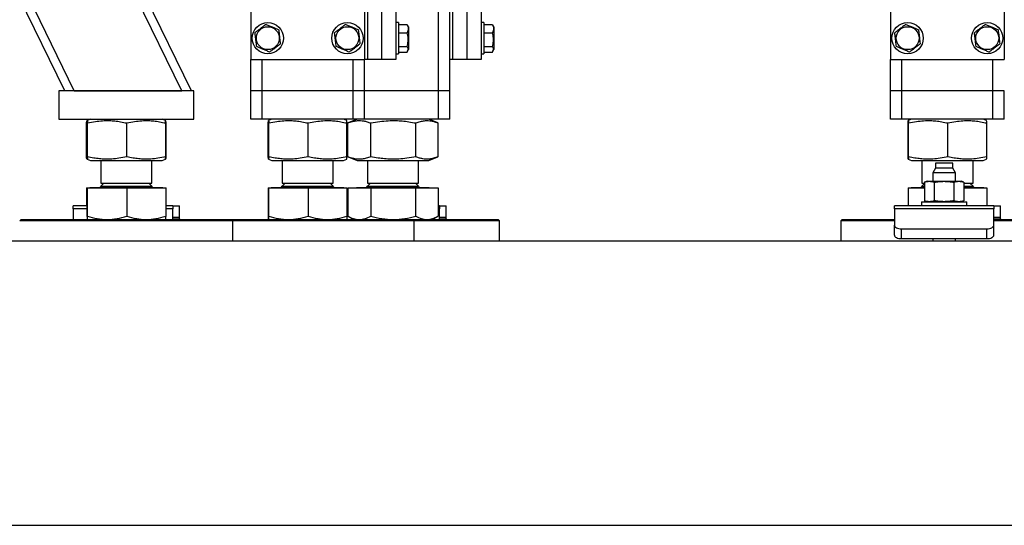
# Model space of a CAD drawing. Header units: millimetres. Extents: x 0 to 841, y 0 to 594.
# Tile 94 of 190: x 435 to 458, y 527 to 539. Entities that reach past the tile are written whole.
import ezdxf

# ---------------------------------------------------------------- set-up
doc = ezdxf.new("R2010")
doc.units = ezdxf.units.MM
doc.layers.add('TRAIT-FORT', color=4, linetype='Continuous', lineweight=25)

msp = doc.modelspace()

# ---------------------------------------------------------------- linework, layer by layer
at = {"layer": 'TRAIT-FORT', "color": 4, "linetype": 'Continuous', "lineweight": 25}
for p, q in [((439.228, 537), (429.636, 556.667)), ((439.005, 537), (429.527, 556.434)), ((436.483, 537), (427.286, 555.857)), ((436.261, 537), (427.286, 555.401)), ((440.62, 545.067), (440.62, 537.734)), ((443.286, 545.067), (443.286, 537.734)), ((443.353, 545.067), (443.353, 537.734)), ((443.686, 545.067), (443.686, 537.734)), ((444.02, 545.067), (444.02, 537.734)), ((455.62, 545.067), (455.62, 537.734)), ((458.286, 545.067), (458.286, 537.734)), ((446.02, 541.082), (446.02, 537.734)), ((445.686, 540.69), (445.686, 537.734)), ((445.286, 537.734), (445.286, 540.221)), ((445.353, 540.299), (445.353, 537.734)), ((445.02, 537), (445.02, 539.908)), ((444.086, 538.6), (444.02, 538.6)), ((444.086, 538.6), (444.086, 538.374)), ((444.086, 538.558), (444.286, 538.558)), ((444.286, 538.558), (444.296, 538.541)), ((444.32, 538.503), (444.297, 538.542)), ((446.086, 538.6), (446.02, 538.6)), ((446.086, 538.6), (446.086, 538.374)), ((446.086, 538.558), (446.286, 538.558)), ((446.286, 538.558), (446.296, 538.541)), ((446.32, 538.503), (446.297, 538.542)), ((444.086, 538.374), (444.086, 537.867)), ((444.086, 538.361), (444.286, 538.361)), ((444.32, 538.503), (444.32, 538.201)), ((446.086, 538.374), (446.086, 537.867)), ((446.086, 538.361), (446.286, 538.361)), ((446.32, 538.503), (446.32, 538.201)), ((444.32, 538.201), (444.32, 537.965)), ((446.32, 538.201), (446.32, 537.965)), ((444.02, 537.867), (444.086, 537.867)), ((444.086, 538.036), (444.286, 538.036)), ((444.086, 537.909), (444.286, 537.909)), ((444.297, 537.926), (444.32, 537.965)), ((446.02, 537.867), (446.086, 537.867)), ((446.086, 538.036), (446.286, 538.036)), ((446.086, 537.909), (446.286, 537.909)), ((446.297, 537.926), (446.32, 537.965)), ((440.62, 537), (440.62, 537.734)), ((440.62, 537.734), (443.286, 537.734)), ((440.886, 537), (440.886, 537.734)), ((443.02, 537), (443.02, 537.734)), ((443.286, 537), (443.286, 537.734)), ((443.353, 537.734), (443.286, 537.734)), ((443.686, 537.734), (443.353, 537.734)), ((444.02, 537.734), (443.686, 537.734)), ((445.286, 537), (445.286, 537.734)), ((445.353, 537.734), (445.286, 537.734)), ((445.686, 537.734), (445.353, 537.734)), ((446.02, 537.734), (445.686, 537.734)), ((455.62, 537.734), (458.286, 537.734)), ((455.62, 537), (455.62, 537.734)), ((455.886, 537), (455.886, 537.734)), ((458.02, 537), (458.02, 537.734)), ((439.286, 537), (436.12, 537)), ((436.12, 537), (436.12, 536.334)), ((436.483, 537), (439.005, 537)), ((439.286, 536.334), (439.286, 537)), ((440.886, 537), (440.62, 537)), ((440.62, 536.334), (440.62, 537)), ((443.02, 537), (440.886, 537)), ((440.886, 536.334), (440.886, 537)), ((443.286, 537), (443.02, 537)), ((443.02, 536.334), (443.02, 537)), ((443.286, 536.334), (443.286, 537)), ((445.02, 537), (443.286, 537)), ((445.286, 537), (445.02, 537)), ((445.02, 536.334), (445.02, 537)), ((445.286, 536.334), (445.286, 537)), ((455.886, 537), (455.62, 537)), ((455.62, 536.334), (455.62, 537)), ((458.02, 537), (455.886, 537)), ((455.886, 536.334), (455.886, 537)), ((458.286, 537), (458.02, 537)), ((458.02, 536.334), (458.02, 537)), ((458.286, 536.334), (458.286, 537)), ((436.12, 536.334), (439.286, 536.334)), ((436.766, 535.455), (436.766, 536.246)), ((436.78, 535.455), (436.78, 536.246)), ((436.862, 536.334), (436.786, 536.303)), ((436.793, 535.455), (436.793, 536.246)), ((437.716, 535.455), (437.716, 536.246)), ((438.62, 536.303), (438.544, 536.334)), ((438.62, 536.303), (438.62, 536.303)), ((438.626, 536.249), (438.64, 536.246)), ((438.626, 535.455), (438.626, 536.246)), ((438.64, 535.455), (438.64, 536.246)), ((440.886, 536.334), (440.62, 536.334)), ((443.02, 536.334), (440.886, 536.334)), ((441.03, 535.455), (441.03, 536.246)), ((441.112, 536.334), (441.036, 536.303)), ((441.043, 535.455), (441.043, 536.246)), ((441.966, 535.455), (441.966, 536.246)), ((442.87, 536.303), (442.794, 536.334)), ((442.876, 535.455), (442.876, 536.246)), ((442.902, 536.249), (442.894, 536.246)), ((442.894, 535.455), (442.894, 536.246)), ((443.112, 536.334), (442.902, 536.249)), ((443.286, 536.334), (443.02, 536.334)), ((445.02, 536.334), (443.286, 536.334)), ((443.435, 535.455), (443.435, 536.246)), ((444.493, 535.455), (444.493, 536.246)), ((445.004, 536.249), (444.794, 536.334)), ((445.011, 535.455), (445.011, 536.246)), ((445.286, 536.334), (445.02, 536.334)), ((455.886, 536.334), (455.62, 536.334)), ((458.02, 536.334), (455.886, 536.334)), ((456.03, 535.455), (456.03, 536.246)), ((456.112, 536.334), (456.036, 536.303)), ((456.043, 535.455), (456.043, 536.246)), ((456.966, 535.455), (456.966, 536.246)), ((457.87, 536.303), (457.794, 536.334)), ((457.876, 535.455), (457.876, 536.246)), ((458.286, 536.334), (458.02, 536.334)), ((436.786, 535.398), (436.862, 535.367)), ((436.862, 535.367), (438.544, 535.367)), ((437.103, 535.367), (437.103, 534.839)), ((438.303, 534.839), (438.303, 535.367)), ((438.544, 535.367), (438.62, 535.398)), ((438.62, 535.398), (438.62, 535.398)), ((438.64, 535.455), (438.626, 535.452)), ((441.036, 535.398), (441.112, 535.367)), ((441.112, 535.367), (442.794, 535.367)), ((441.353, 535.367), (441.353, 534.839)), ((442.553, 534.839), (442.553, 535.367)), ((442.794, 535.367), (442.87, 535.398)), ((442.894, 535.455), (442.902, 535.452)), ((442.902, 535.452), (443.112, 535.367)), ((443.112, 535.367), (443.541, 535.367)), ((443.353, 535.367), (443.353, 534.839)), ((443.541, 535.367), (444.794, 535.367)), ((444.553, 534.839), (444.553, 535.367)), ((444.794, 535.367), (445.004, 535.452)), ((456.036, 535.398), (456.112, 535.367)), ((456.112, 535.367), (457.794, 535.367)), ((456.353, 535.367), (456.353, 534.839)), ((457.553, 534.839), (457.553, 535.367)), ((457.794, 535.367), (457.87, 535.398)), ((456.671, 535.186), (456.608, 535.076)), ((456.608, 535.076), (456.608, 534.879)), ((456.874, 535.076), (456.608, 535.076)), ((456.671, 535.302), (456.671, 535.186)), ((456.874, 535.302), (456.671, 535.302)), ((457.078, 535.186), (456.671, 535.186)), ((457.078, 535.302), (456.874, 535.302)), ((457.141, 535.076), (456.874, 535.076)), ((457.078, 535.186), (457.078, 535.302)), ((457.141, 535.076), (457.078, 535.186)), ((457.141, 534.879), (457.141, 535.076)), ((456.474, 534.879), (456.412, 534.857)), ((456.412, 534.857), (456.412, 534.425)), ((456.474, 534.879), (456.528, 534.879)), ((456.528, 534.879), (456.874, 534.879)), ((456.643, 534.857), (456.643, 534.425)), ((456.874, 534.879), (457.221, 534.879)), ((457.105, 534.857), (457.105, 534.425)), ((457.221, 534.879), (457.274, 534.879)), ((457.336, 534.857), (457.274, 534.879)), ((457.336, 534.857), (457.336, 534.425)), ((436.766, 534.727), (436.766, 534.302)), ((436.766, 534.727), (436.78, 534.727)), ((436.78, 534.727), (436.78, 534.066)), ((436.78, 534.727), (436.793, 534.727)), ((436.793, 534.066), (436.793, 534.727)), ((436.793, 534.727), (437.716, 534.727)), ((436.851, 534.734), (436.851, 534.727)), ((436.851, 534.734), (438.138, 534.734)), ((437.175, 534.839), (437.103, 534.767)), ((437.103, 534.839), (438.009, 534.839)), ((437.103, 534.767), (438.303, 534.767)), ((437.162, 534.839), (437.162, 534.827)), ((437.716, 534.727), (437.716, 534.066)), ((437.716, 534.727), (438.626, 534.727)), ((438.009, 534.839), (438.303, 534.839)), ((438.138, 534.734), (438.555, 534.734)), ((438.303, 534.767), (438.231, 534.839)), ((438.243, 534.839), (438.243, 534.827)), ((438.555, 534.727), (438.555, 534.734)), ((438.626, 534.727), (438.64, 534.727)), ((438.626, 534.727), (438.626, 534.066)), ((438.64, 534.302), (438.64, 534.727)), ((441.03, 534.727), (441.03, 534.066)), ((441.03, 534.727), (441.043, 534.727)), ((441.043, 534.066), (441.043, 534.727)), ((441.043, 534.727), (441.966, 534.727)), ((441.101, 534.734), (441.101, 534.727)), ((441.101, 534.734), (442.388, 534.734)), ((441.425, 534.839), (441.353, 534.767)), ((441.353, 534.839), (442.259, 534.839)), ((441.353, 534.767), (442.553, 534.767)), ((441.966, 534.727), (441.966, 534.066)), ((441.966, 534.727), (442.876, 534.727)), ((442.259, 534.839), (442.553, 534.839)), ((442.388, 534.734), (442.805, 534.734)), ((442.553, 534.767), (442.481, 534.839)), ((442.805, 534.727), (442.805, 534.734)), ((442.876, 534.727), (442.876, 534.066)), ((442.894, 534.727), (442.894, 534.066)), ((442.894, 534.727), (443.435, 534.727)), ((443.101, 534.734), (443.101, 534.727)), ((443.101, 534.734), (444.805, 534.734)), ((443.425, 534.839), (443.353, 534.767)), ((443.353, 534.839), (444.553, 534.839)), ((443.353, 534.767), (444.553, 534.767)), ((443.412, 534.839), (443.412, 534.827)), ((443.435, 534.727), (443.435, 534.066)), ((443.435, 534.727), (444.493, 534.727)), ((444.553, 534.767), (444.481, 534.839)), ((444.493, 534.839), (444.493, 534.827)), ((444.493, 534.066), (444.493, 534.727)), ((444.493, 534.727), (445.011, 534.727)), ((444.805, 534.727), (444.805, 534.734)), ((445.011, 534.727), (445.011, 534.066)), ((456.03, 534.727), (456.03, 534.302)), ((456.03, 534.727), (456.043, 534.727)), ((456.043, 534.302), (456.043, 534.727)), ((456.043, 534.727), (456.412, 534.727)), ((456.101, 534.734), (456.101, 534.727)), ((456.101, 534.734), (456.412, 534.734)), ((456.353, 534.839), (456.412, 534.839)), ((456.412, 534.827), (456.353, 534.767)), ((456.353, 534.767), (456.412, 534.767)), ((457.336, 534.839), (457.553, 534.839)), ((457.336, 534.767), (457.553, 534.767)), ((457.336, 534.734), (457.388, 534.734)), ((457.336, 534.727), (457.876, 534.727)), ((457.388, 534.734), (457.805, 534.734)), ((457.553, 534.767), (457.481, 534.839)), ((457.493, 534.839), (457.493, 534.827)), ((457.805, 534.727), (457.805, 534.734)), ((457.876, 534.727), (457.876, 534.302)), ((456.341, 534.402), (456.341, 534.302)), ((456.341, 534.402), (457.408, 534.402)), ((456.412, 534.425), (456.474, 534.402)), ((457.274, 534.402), (457.336, 534.425)), ((457.408, 534.302), (457.408, 534.402)), ((436.78, 534.302), (436.458, 534.302)), ((436.458, 534.231), (436.458, 534.302)), ((436.458, 534.231), (436.458, 533.984)), ((436.78, 534.231), (436.458, 534.231)), ((438.791, 534.302), (438.626, 534.302)), ((438.791, 534.231), (438.626, 534.231)), ((438.791, 534.302), (438.791, 534.231)), ((438.791, 534.302), (438.948, 534.302)), ((438.791, 533.984), (438.791, 534.231)), ((438.948, 534.036), (438.948, 534.302)), ((442.894, 534.302), (442.876, 534.302)), ((442.894, 534.231), (442.876, 534.231)), ((445.041, 534.302), (445.011, 534.302)), ((445.041, 534.231), (445.011, 534.231)), ((445.041, 534.302), (445.041, 534.231)), ((445.041, 534.302), (445.198, 534.302)), ((445.041, 533.984), (445.041, 534.231)), ((445.198, 534.036), (445.198, 534.302)), ((458.041, 534.302), (455.708, 534.302)), ((455.708, 534.231), (455.708, 534.302)), ((455.708, 534.231), (455.708, 533.85)), ((458.041, 534.231), (455.708, 534.231)), ((458.041, 534.302), (458.041, 534.231)), ((458.041, 534.302), (458.198, 534.302)), ((458.041, 533.85), (458.041, 534.231)), ((458.198, 534.036), (458.198, 534.302)), ((435.236, 533.984), (435.203, 533.95)), ((440.203, 533.95), (435.203, 533.95)), ((435.236, 533.984), (440.17, 533.984)), ((438.791, 534.036), (438.948, 534.036)), ((438.791, 534), (438.948, 534)), ((438.948, 534), (438.948, 534.036)), ((438.948, 534), (438.948, 533.984)), ((440.203, 533.95), (440.17, 533.984)), ((440.17, 533.984), (444.42, 533.984)), ((440.203, 533.484), (440.203, 533.95)), ((444.453, 533.95), (440.203, 533.95)), ((442.902, 534.062), (442.894, 534.066)), ((442.901, 534.062), (443.036, 533.984)), ((444.453, 533.95), (444.42, 533.984)), ((444.42, 533.984), (446.42, 533.984)), ((444.453, 533.484), (444.453, 533.95)), ((446.453, 533.95), (444.453, 533.95)), ((444.87, 533.984), (445.004, 534.062)), ((445.041, 534.036), (445.198, 534.036)), ((445.041, 534), (445.198, 534)), ((445.198, 534), (445.198, 534.036)), ((445.198, 534), (445.198, 533.984)), ((446.453, 533.95), (446.42, 533.984)), ((446.453, 533.484), (446.453, 533.95)), ((454.486, 533.984), (454.453, 533.95)), ((454.453, 533.95), (454.453, 533.484)), ((455.708, 533.95), (454.453, 533.95)), ((454.486, 533.984), (455.708, 533.984)), ((458.041, 534.036), (458.198, 534.036)), ((458.041, 534), (458.198, 534)), ((458.041, 533.984), (459.42, 533.984)), ((459.453, 533.95), (458.041, 533.95)), ((458.198, 534), (458.198, 534.036)), ((458.198, 534), (458.198, 533.984)), ((455.708, 533.619), (455.708, 533.85)), ((455.874, 533.767), (457.874, 533.767)), ((455.874, 533.536), (455.874, 533.767)), ((457.874, 533.536), (457.874, 533.767)), ((458.041, 533.619), (458.041, 533.85)), ((358.853, 533.484), (560.157, 533.484)), ((455.874, 533.536), (457.874, 533.536)), ((456.608, 533.536), (456.608, 533.484)), ((457.141, 533.484), (457.141, 533.536)), ((358.853, 526.817), (560.157, 526.817))]:
    msp.add_line(p, q, dxfattribs=at)
at = {"layer": 'TRAIT-FORT', "color": 4, "linetype": 'Continuous', "lineweight": 25, "flags": 128}
for points in [[(455.708, 533.85), (455.711, 533.834), (455.72, 533.818), (455.736, 533.804), (455.756, 533.791), (455.782, 533.781), (455.81, 533.773), (455.842, 533.768), (455.874, 533.767)], [(457.874, 533.767), (457.907, 533.768), (457.938, 533.773), (457.967, 533.781), (457.992, 533.791), (458.013, 533.804), (458.028, 533.818), (458.038, 533.834), (458.041, 533.85)], [(455.708, 533.619), (455.711, 533.603), (455.72, 533.587), (455.736, 533.573), (455.756, 533.56), (455.782, 533.55), (455.81, 533.542), (455.842, 533.537), (455.874, 533.536)], [(457.874, 533.536), (457.907, 533.537), (457.938, 533.542), (457.967, 533.55), (457.992, 533.56), (458.013, 533.573), (458.028, 533.587), (458.038, 533.603), (458.041, 533.619)]]:
    msp.add_lwpolyline(points, dxfattribs=at)
at = {"layer": 'TRAIT-FORT', "color": 4, "linetype": 'Continuous', "lineweight": 25}
for centre, radius in [((441.02, 538.234), 0.367), ((442.886, 538.234), 0.367), ((456.02, 538.234), 0.367), ((457.886, 538.234), 0.367), ((441.02, 538.234), 0.269), ((442.886, 538.234), 0.269), ((456.02, 538.234), 0.269), ((457.886, 538.234), 0.269)]:
    msp.add_circle(centre, radius, dxfattribs=at)
for centre, start, end in [((437.07, 534.767), 270, 360), ((438.336, 534.767), 180, 270), ((441.32, 534.767), 270, 360), ((442.586, 534.767), 180, 270), ((443.32, 534.767), 270, 360), ((444.586, 534.767), 180, 270), ((456.32, 534.767), 270, 360), ((457.586, 534.767), 180, 270)]:
    msp.add_arc(centre, 0.0333, start, end, dxfattribs=at)
for points, knots in [([(440.979, 538.558), (440.956, 538.541), (440.911, 538.507), (440.843, 538.455), (440.778, 538.406), (440.738, 538.376), (440.718, 538.361)], [0, 0, 0, 0, 0.264605, 0.534948, 0.765343, 1, 1, 1, 1]), ([(440.979, 538.558), (441.005, 538.547), (441.058, 538.525), (441.137, 538.492), (441.211, 538.46), (441.257, 538.441), (441.28, 538.431)], [0, 0, 0, 0, 0.2646049, 0.5349477, 0.7653431, 1, 1, 1, 1]), ([(442.846, 538.558), (442.823, 538.541), (442.777, 538.507), (442.709, 538.455), (442.645, 538.406), (442.605, 538.376), (442.585, 538.361)], [0, 0, 0, 0, 0.264605, 0.534948, 0.765343, 1, 1, 1, 1]), ([(442.846, 538.558), (442.872, 538.547), (442.925, 538.525), (443.003, 538.492), (443.078, 538.46), (443.124, 538.441), (443.147, 538.431)], [0, 0, 0, 0, 0.2646049, 0.5349477, 0.7653431, 1, 1, 1, 1]), ([(444.286, 538.558), (444.293, 538.541), (444.308, 538.507), (444.314, 538.455), (444.306, 538.406), (444.293, 538.376), (444.286, 538.361)], [0, 0, 0, 0, 0.264605, 0.534948, 0.765343, 1, 1, 1, 1]), ([(446.286, 538.558), (446.293, 538.541), (446.308, 538.507), (446.314, 538.455), (446.306, 538.406), (446.293, 538.376), (446.286, 538.361)], [0, 0, 0, 0, 0.264605, 0.534948, 0.765343, 1, 1, 1, 1]), ([(455.979, 538.558), (455.956, 538.541), (455.911, 538.507), (455.843, 538.455), (455.778, 538.406), (455.738, 538.376), (455.718, 538.361)], [0, 0, 0, 0, 0.264605, 0.534948, 0.765343, 1, 1, 1, 1]), ([(455.979, 538.558), (456.005, 538.547), (456.058, 538.525), (456.137, 538.492), (456.211, 538.46), (456.257, 538.441), (456.28, 538.431)], [0, 0, 0, 0, 0.264605, 0.534948, 0.765343, 1, 1, 1, 1]), ([(457.846, 538.558), (457.823, 538.541), (457.777, 538.507), (457.709, 538.455), (457.645, 538.406), (457.605, 538.376), (457.585, 538.361)], [0, 0, 0, 0, 0.264605, 0.534948, 0.765343, 1, 1, 1, 1]), ([(457.846, 538.558), (457.872, 538.547), (457.925, 538.525), (458.003, 538.492), (458.078, 538.46), (458.124, 538.441), (458.147, 538.431)], [0, 0, 0, 0, 0.264605, 0.534948, 0.765343, 1, 1, 1, 1]), ([(440.759, 538.036), (440.753, 538.078), (440.745, 538.146), (440.733, 538.245), (440.724, 538.312), (440.72, 538.35), (440.718, 538.361)], [0, 0, 0, 0, 0.385549, 0.637642, 0.896546, 1, 1, 1, 1]), ([(441.321, 538.106), (441.316, 538.148), (441.307, 538.216), (441.295, 538.315), (441.287, 538.382), (441.282, 538.42), (441.28, 538.431)], [0, 0, 0, 0, 0.385549, 0.637642, 0.896546, 1, 1, 1, 1]), ([(442.625, 538.036), (442.62, 538.078), (442.612, 538.146), (442.599, 538.245), (442.591, 538.312), (442.586, 538.35), (442.585, 538.361)], [0, 0, 0, 0, 0.385549, 0.637642, 0.896546, 1, 1, 1, 1]), ([(443.188, 538.106), (443.182, 538.148), (443.174, 538.216), (443.162, 538.315), (443.153, 538.382), (443.149, 538.42), (443.147, 538.431)], [0, 0, 0, 0, 0.385549, 0.637642, 0.896546, 1, 1, 1, 1]), ([(444.286, 538.036), (444.296, 538.078), (444.313, 538.146), (444.311, 538.245), (444.3, 538.312), (444.289, 538.35), (444.286, 538.361)], [0, 0, 0, 0, 0.385549, 0.637642, 0.896546, 1, 1, 1, 1]), ([(446.286, 538.036), (446.296, 538.078), (446.313, 538.146), (446.311, 538.245), (446.3, 538.312), (446.289, 538.35), (446.286, 538.361)], [0, 0, 0, 0, 0.385549, 0.637642, 0.896546, 1, 1, 1, 1]), ([(455.759, 538.036), (455.753, 538.078), (455.745, 538.146), (455.733, 538.245), (455.724, 538.312), (455.72, 538.35), (455.718, 538.361)], [0, 0, 0, 0, 0.385549, 0.637642, 0.896546, 1, 1, 1, 1]), ([(456.321, 538.106), (456.316, 538.148), (456.307, 538.216), (456.295, 538.315), (456.287, 538.382), (456.282, 538.42), (456.28, 538.431)], [0, 0, 0, 0, 0.385549, 0.637642, 0.896546, 1, 1, 1, 1]), ([(457.625, 538.036), (457.62, 538.078), (457.612, 538.146), (457.599, 538.245), (457.591, 538.312), (457.586, 538.35), (457.585, 538.361)], [0, 0, 0, 0, 0.385549, 0.637642, 0.896546, 1, 1, 1, 1]), ([(458.188, 538.106), (458.182, 538.148), (458.174, 538.216), (458.162, 538.315), (458.153, 538.382), (458.149, 538.42), (458.147, 538.431)], [0, 0, 0, 0, 0.385549, 0.637642, 0.896546, 1, 1, 1, 1]), ([(441.06, 537.909), (441.083, 537.926), (441.128, 537.961), (441.196, 538.012), (441.261, 538.061), (441.301, 538.091), (441.321, 538.106)], [0, 0, 0, 0, 0.264605, 0.534948, 0.765343, 1, 1, 1, 1]), ([(442.927, 537.909), (442.949, 537.926), (442.995, 537.961), (443.063, 538.012), (443.128, 538.061), (443.167, 538.091), (443.188, 538.106)], [0, 0, 0, 0, 0.264605, 0.534948, 0.765343, 1, 1, 1, 1]), ([(456.06, 537.909), (456.083, 537.926), (456.128, 537.961), (456.196, 538.012), (456.261, 538.061), (456.301, 538.091), (456.321, 538.106)], [0, 0, 0, 0, 0.264605, 0.534948, 0.765343, 1, 1, 1, 1]), ([(457.927, 537.909), (457.949, 537.926), (457.995, 537.961), (458.063, 538.012), (458.128, 538.061), (458.167, 538.091), (458.188, 538.106)], [0, 0, 0, 0, 0.264605, 0.534948, 0.765343, 1, 1, 1, 1]), ([(441.06, 537.909), (441.034, 537.92), (440.981, 537.942), (440.903, 537.976), (440.828, 538.007), (440.782, 538.027), (440.759, 538.036)], [0, 0, 0, 0, 0.264605, 0.534948, 0.765343, 1, 1, 1, 1]), ([(442.927, 537.909), (442.9, 537.92), (442.848, 537.942), (442.769, 537.976), (442.694, 538.007), (442.648, 538.027), (442.625, 538.036)], [0, 0, 0, 0, 0.264605, 0.534948, 0.765343, 1, 1, 1, 1]), ([(444.286, 537.909), (444.293, 537.92), (444.308, 537.942), (444.314, 537.976), (444.306, 538.007), (444.293, 538.027), (444.286, 538.036)], [0, 0, 0, 0, 0.264605, 0.534948, 0.765343, 1, 1, 1, 1]), ([(446.286, 537.909), (446.293, 537.92), (446.308, 537.942), (446.314, 537.976), (446.306, 538.007), (446.293, 538.027), (446.286, 538.036)], [0, 0, 0, 0, 0.264605, 0.534948, 0.765343, 1, 1, 1, 1]), ([(456.06, 537.909), (456.034, 537.92), (455.981, 537.942), (455.903, 537.976), (455.828, 538.007), (455.782, 538.027), (455.759, 538.036)], [0, 0, 0, 0, 0.264605, 0.534948, 0.765343, 1, 1, 1, 1]), ([(457.927, 537.909), (457.9, 537.92), (457.848, 537.942), (457.769, 537.976), (457.694, 538.007), (457.648, 538.027), (457.625, 538.036)], [0, 0, 0, 0, 0.264605, 0.534948, 0.765343, 1, 1, 1, 1]), ([(436.766, 536.246), (436.768, 536.259), (436.774, 536.283), (436.78, 536.301), (436.784, 536.301), (436.785, 536.301)], [0, 0, 0, 0, 0.434261, 0.822452, 1, 1, 1, 1]), ([(436.78, 536.246), (436.781, 536.259), (436.782, 536.284), (436.785, 536.302), (436.787, 536.305), (436.789, 536.295), (436.791, 536.277), (436.792, 536.256), (436.793, 536.246)], [0, 0, 0, 0, 0.202068, 0.3827, 0.555315, 0.692992, 0.838894, 1, 1, 1, 1]), ([(436.793, 536.246), (436.854, 536.259), (436.971, 536.284), (437.143, 536.302), (437.295, 536.305), (437.436, 536.295), (437.573, 536.277), (437.667, 536.256), (437.716, 536.246)], [0, 0, 0, 0, 0.202068, 0.3827, 0.555315, 0.692992, 0.838894, 1, 1, 1, 1]), ([(437.716, 536.246), (437.776, 536.259), (437.891, 536.284), (438.061, 536.302), (438.211, 536.305), (438.35, 536.295), (438.485, 536.277), (438.577, 536.256), (438.626, 536.246)], [0, 0, 0, 0, 0.202068, 0.3827, 0.555315, 0.692992, 0.838894, 1, 1, 1, 1]), ([(438.626, 536.246), (438.625, 536.259), (438.623, 536.283), (438.621, 536.301), (438.62, 536.301), (438.62, 536.301)], [0, 0, 0, 0, 0.412744, 0.781701, 1, 1, 1, 1]), ([(438.64, 536.246), (438.637, 536.259), (438.632, 536.283), (438.625, 536.301), (438.621, 536.301), (438.62, 536.301)], [0, 0, 0, 0, 0.434261, 0.822452, 1, 1, 1, 1]), ([(441.03, 536.246), (441.031, 536.259), (441.032, 536.284), (441.035, 536.302), (441.037, 536.305), (441.039, 536.295), (441.041, 536.277), (441.042, 536.256), (441.043, 536.246)], [0, 0, 0, 0, 0.202068, 0.3827, 0.555315, 0.692992, 0.838894, 1, 1, 1, 1]), ([(441.043, 536.246), (441.104, 536.259), (441.221, 536.284), (441.393, 536.302), (441.545, 536.305), (441.686, 536.295), (441.823, 536.277), (441.917, 536.256), (441.966, 536.246)], [0, 0, 0, 0, 0.202068, 0.3827, 0.555315, 0.692992, 0.838894, 1, 1, 1, 1]), ([(441.966, 536.246), (442.026, 536.259), (442.141, 536.284), (442.311, 536.302), (442.461, 536.305), (442.6, 536.295), (442.735, 536.277), (442.827, 536.256), (442.876, 536.246)], [0, 0, 0, 0, 0.202068, 0.3827, 0.555315, 0.692992, 0.838894, 1, 1, 1, 1]), ([(442.876, 536.246), (442.875, 536.259), (442.873, 536.283), (442.871, 536.301), (442.87, 536.301), (442.87, 536.301)], [0, 0, 0, 0, 0.412744, 0.781701, 1, 1, 1, 1]), ([(442.894, 536.246), (442.931, 536.259), (442.999, 536.284), (443.099, 536.302), (443.188, 536.305), (443.271, 536.295), (443.351, 536.277), (443.406, 536.256), (443.435, 536.246)], [0, 0, 0, 0, 0.202068, 0.3827, 0.555315, 0.692992, 0.838894, 1, 1, 1, 1]), ([(443.435, 536.246), (443.505, 536.259), (443.639, 536.284), (443.836, 536.302), (444.011, 536.305), (444.173, 536.295), (444.33, 536.277), (444.437, 536.256), (444.493, 536.246)], [0, 0, 0, 0, 0.202068, 0.3827, 0.555315, 0.692992, 0.838894, 1, 1, 1, 1]), ([(444.493, 536.246), (444.528, 536.259), (444.593, 536.284), (444.69, 536.302), (444.775, 536.305), (444.854, 536.295), (444.929, 536.277), (444.978, 536.258), (445.003, 536.249)], [0, 0, 0, 0, 0.205279, 0.388781, 0.564138, 0.704003, 0.852224, 1, 1, 1, 1]), ([(456.03, 536.246), (456.031, 536.259), (456.032, 536.284), (456.035, 536.302), (456.037, 536.305), (456.039, 536.295), (456.041, 536.277), (456.042, 536.256), (456.043, 536.246)], [0, 0, 0, 0, 0.202068, 0.3827, 0.555315, 0.692992, 0.838894, 1, 1, 1, 1]), ([(456.043, 536.246), (456.104, 536.259), (456.221, 536.284), (456.393, 536.302), (456.545, 536.305), (456.686, 536.295), (456.823, 536.277), (456.917, 536.256), (456.966, 536.246)], [0, 0, 0, 0, 0.202068, 0.3827, 0.555315, 0.692992, 0.838894, 1, 1, 1, 1]), ([(456.966, 536.246), (457.026, 536.259), (457.141, 536.284), (457.311, 536.302), (457.461, 536.305), (457.6, 536.295), (457.735, 536.277), (457.827, 536.256), (457.876, 536.246)], [0, 0, 0, 0, 0.202068, 0.3827, 0.555315, 0.692992, 0.838894, 1, 1, 1, 1]), ([(457.876, 536.246), (457.875, 536.259), (457.873, 536.283), (457.871, 536.301), (457.87, 536.301), (457.87, 536.301)], [0, 0, 0, 0, 0.412744, 0.781701, 1, 1, 1, 1]), ([(436.785, 535.399), (436.785, 535.399), (436.783, 535.398), (436.779, 535.406), (436.772, 535.424), (436.768, 535.444), (436.766, 535.455)], [0, 0, 0, 0, 0.04437, 0.340238, 0.653783, 1, 1, 1, 1]), ([(436.793, 535.455), (436.792, 535.442), (436.79, 535.417), (436.788, 535.399), (436.786, 535.396), (436.784, 535.406), (436.782, 535.424), (436.781, 535.444), (436.78, 535.455)], [0, 0, 0, 0, 0.202068, 0.3827, 0.555315, 0.692992, 0.838894, 1, 1, 1, 1]), ([(437.716, 535.455), (437.654, 535.442), (437.537, 535.417), (437.366, 535.399), (437.213, 535.396), (437.072, 535.406), (436.935, 535.424), (436.842, 535.444), (436.793, 535.455)], [0, 0, 0, 0, 0.202068, 0.3827, 0.555315, 0.692992, 0.838894, 1, 1, 1, 1]), ([(438.626, 535.455), (438.565, 535.442), (438.45, 535.417), (438.281, 535.399), (438.131, 535.396), (437.991, 535.406), (437.856, 535.424), (437.764, 535.444), (437.716, 535.455)], [0, 0, 0, 0, 0.202068, 0.3827, 0.555315, 0.692992, 0.838894, 1, 1, 1, 1]), ([(438.62, 535.399), (438.62, 535.399), (438.621, 535.397), (438.622, 535.406), (438.624, 535.424), (438.625, 535.444), (438.626, 535.455)], [0, 0, 0, 0, 0.091747, 0.372947, 0.670947, 1, 1, 1, 1]), ([(438.62, 535.399), (438.621, 535.399), (438.623, 535.398), (438.627, 535.406), (438.634, 535.424), (438.638, 535.444), (438.64, 535.455)], [0, 0, 0, 0, 0.04437, 0.340238, 0.653783, 1, 1, 1, 1]), ([(441.043, 535.455), (441.042, 535.442), (441.04, 535.417), (441.038, 535.399), (441.036, 535.396), (441.034, 535.406), (441.032, 535.424), (441.031, 535.444), (441.03, 535.455)], [0, 0, 0, 0, 0.202068, 0.3827, 0.555315, 0.692992, 0.838894, 1, 1, 1, 1]), ([(441.966, 535.455), (441.904, 535.442), (441.787, 535.417), (441.616, 535.399), (441.463, 535.396), (441.322, 535.406), (441.185, 535.424), (441.092, 535.444), (441.043, 535.455)], [0, 0, 0, 0, 0.202068, 0.3827, 0.555315, 0.692992, 0.838894, 1, 1, 1, 1]), ([(442.876, 535.455), (442.815, 535.442), (442.7, 535.417), (442.531, 535.399), (442.381, 535.396), (442.241, 535.406), (442.106, 535.424), (442.014, 535.444), (441.966, 535.455)], [0, 0, 0, 0, 0.202068, 0.3827, 0.555315, 0.692992, 0.838894, 1, 1, 1, 1]), ([(442.87, 535.399), (442.87, 535.399), (442.871, 535.397), (442.872, 535.406), (442.874, 535.424), (442.875, 535.444), (442.876, 535.455)], [0, 0, 0, 0, 0.091747, 0.372947, 0.670947, 1, 1, 1, 1]), ([(443.435, 535.455), (443.399, 535.442), (443.33, 535.417), (443.23, 535.399), (443.141, 535.396), (443.058, 535.406), (442.978, 535.424), (442.923, 535.444), (442.894, 535.455)], [0, 0, 0, 0, 0.202068, 0.3827, 0.555315, 0.692992, 0.838894, 1, 1, 1, 1]), ([(444.493, 535.455), (444.422, 535.442), (444.289, 535.417), (444.092, 535.399), (443.917, 535.396), (443.755, 535.406), (443.598, 535.424), (443.491, 535.444), (443.435, 535.455)], [0, 0, 0, 0, 0.202068, 0.3827, 0.555315, 0.692992, 0.838894, 1, 1, 1, 1]), ([(445.003, 535.452), (444.971, 535.44), (444.908, 535.417), (444.815, 535.399), (444.729, 535.396), (444.65, 535.406), (444.573, 535.424), (444.521, 535.444), (444.493, 535.455)], [0, 0, 0, 0, 0.189409, 0.372906, 0.54826, 0.688121, 0.836338, 1, 1, 1, 1]), ([(456.043, 535.455), (456.042, 535.442), (456.04, 535.417), (456.038, 535.399), (456.036, 535.396), (456.034, 535.406), (456.032, 535.424), (456.031, 535.444), (456.03, 535.455)], [0, 0, 0, 0, 0.202068, 0.3827, 0.555315, 0.692992, 0.838894, 1, 1, 1, 1]), ([(456.966, 535.455), (456.904, 535.442), (456.787, 535.417), (456.616, 535.399), (456.463, 535.396), (456.322, 535.406), (456.185, 535.424), (456.092, 535.444), (456.043, 535.455)], [0, 0, 0, 0, 0.202068, 0.3827, 0.555315, 0.692992, 0.838894, 1, 1, 1, 1]), ([(457.876, 535.455), (457.815, 535.442), (457.7, 535.417), (457.531, 535.399), (457.381, 535.396), (457.241, 535.406), (457.106, 535.424), (457.014, 535.444), (456.966, 535.455)], [0, 0, 0, 0, 0.202068, 0.3827, 0.555315, 0.692992, 0.838894, 1, 1, 1, 1]), ([(457.87, 535.399), (457.87, 535.399), (457.871, 535.397), (457.872, 535.406), (457.874, 535.424), (457.875, 535.444), (457.876, 535.455)], [0, 0, 0, 0, 0.091747, 0.372947, 0.670947, 1, 1, 1, 1]), ([(456.412, 534.857), (456.431, 534.863), (456.47, 534.876), (456.508, 534.878), (456.528, 534.879)], [0, 0, 0, 0, 0.4981655, 1, 1, 1, 1]), ([(456.528, 534.879), (456.547, 534.878), (456.586, 534.876), (456.624, 534.863), (456.643, 534.857)], [0, 0, 0, 0, 0.497844, 1, 1, 1, 1]), ([(456.643, 534.857), (456.681, 534.863), (456.758, 534.876), (456.835, 534.878), (456.874, 534.879)], [0, 0, 0, 0, 0.4981655, 1, 1, 1, 1]), ([(456.874, 534.879), (456.913, 534.878), (456.99, 534.876), (457.067, 534.863), (457.105, 534.857)], [0, 0, 0, 0, 0.497844, 1, 1, 1, 1]), ([(457.105, 534.857), (457.124, 534.863), (457.162, 534.876), (457.201, 534.878), (457.221, 534.879)], [0, 0, 0, 0, 0.498165, 1, 1, 1, 1]), ([(457.221, 534.879), (457.24, 534.878), (457.279, 534.876), (457.317, 534.863), (457.336, 534.857)], [0, 0, 0, 0, 0.4978437, 1, 1, 1, 1]), ([(456.528, 534.402), (456.508, 534.403), (456.47, 534.406), (456.432, 534.418), (456.412, 534.425)], [0, 0, 0, 0, 0.497844, 1, 1, 1, 1]), ([(456.643, 534.425), (456.624, 534.418), (456.586, 534.406), (456.547, 534.404), (456.528, 534.402)], [0, 0, 0, 0, 0.498165, 1, 1, 1, 1]), ([(456.874, 534.402), (456.836, 534.403), (456.758, 534.406), (456.682, 534.418), (456.643, 534.425)], [0, 0, 0, 0, 0.497844, 1, 1, 1, 1]), ([(457.105, 534.425), (457.067, 534.418), (456.991, 534.406), (456.913, 534.404), (456.874, 534.402)], [0, 0, 0, 0, 0.498165, 1, 1, 1, 1]), ([(457.221, 534.402), (457.201, 534.403), (457.163, 534.406), (457.124, 534.418), (457.105, 534.425)], [0, 0, 0, 0, 0.4978438, 1, 1, 1, 1]), ([(457.336, 534.425), (457.317, 534.418), (457.279, 534.406), (457.24, 534.404), (457.221, 534.402)], [0, 0, 0, 0, 0.498165, 1, 1, 1, 1]), ([(436.78, 534.066), (436.781, 534.043), (436.782, 534.01), (436.785, 533.987), (436.786, 533.985), (436.786, 533.984)], [0, 0, 0, 0, 0.495251, 0.746818, 1, 1, 1, 1]), ([(436.786, 533.984), (436.787, 533.988), (436.789, 533.996), (436.792, 534.042), (436.793, 534.066)], [0, 0, 0, 0, 0.494511, 1, 1, 1, 1]), ([(436.793, 534.066), (436.868, 534.043), (436.981, 534.01), (437.136, 533.987), (437.215, 533.985), (437.254, 533.984)], [0, 0, 0, 0, 0.495251, 0.746818, 1, 1, 1, 1]), ([(437.254, 533.984), (437.331, 533.988), (437.488, 533.996), (437.639, 534.042), (437.716, 534.066)], [0, 0, 0, 0, 0.494511, 1, 1, 1, 1]), ([(437.716, 534.066), (437.79, 534.043), (437.901, 534.01), (438.054, 533.987), (438.132, 533.985), (438.171, 533.984)], [0, 0, 0, 0, 0.495251, 0.746818, 1, 1, 1, 1]), ([(438.171, 533.984), (438.247, 533.988), (438.401, 533.996), (438.55, 534.042), (438.626, 534.066)], [0, 0, 0, 0, 0.494511, 1, 1, 1, 1]), ([(438.626, 534.066), (438.625, 534.043), (438.623, 534.01), (438.621, 533.987), (438.62, 533.985), (438.619, 533.984)], [0, 0, 0, 0, 0.495251, 0.746818, 1, 1, 1, 1]), ([(441.03, 534.066), (441.031, 534.043), (441.032, 534.01), (441.035, 533.987), (441.036, 533.985), (441.036, 533.984)], [0, 0, 0, 0, 0.495251, 0.746818, 1, 1, 1, 1]), ([(441.036, 533.984), (441.037, 533.988), (441.039, 533.996), (441.042, 534.042), (441.043, 534.066)], [0, 0, 0, 0, 0.494511, 1, 1, 1, 1]), ([(441.043, 534.066), (441.118, 534.043), (441.231, 534.01), (441.386, 533.987), (441.465, 533.985), (441.504, 533.984)], [0, 0, 0, 0, 0.495251, 0.746818, 1, 1, 1, 1]), ([(441.504, 533.984), (441.581, 533.988), (441.738, 533.996), (441.889, 534.042), (441.966, 534.066)], [0, 0, 0, 0, 0.494511, 1, 1, 1, 1]), ([(441.966, 534.066), (442.04, 534.043), (442.151, 534.01), (442.304, 533.987), (442.382, 533.985), (442.421, 533.984)], [0, 0, 0, 0, 0.495251, 0.746818, 1, 1, 1, 1]), ([(442.421, 533.984), (442.497, 533.988), (442.651, 533.996), (442.8, 534.042), (442.876, 534.066)], [0, 0, 0, 0, 0.494511, 1, 1, 1, 1]), ([(442.876, 534.066), (442.875, 534.043), (442.873, 534.01), (442.871, 533.987), (442.87, 533.985), (442.869, 533.984)], [0, 0, 0, 0, 0.495251, 0.746818, 1, 1, 1, 1]), ([(442.894, 534.066), (442.938, 534.043), (443.004, 534.01), (443.095, 533.987), (443.141, 533.985), (443.165, 533.984)], [0, 0, 0, 0, 0.495251, 0.746818, 1, 1, 1, 1]), ([(443.165, 533.984), (443.21, 533.988), (443.301, 533.996), (443.39, 534.042), (443.435, 534.066)], [0, 0, 0, 0, 0.494511, 1, 1, 1, 1]), ([(443.435, 534.066), (443.521, 534.043), (443.65, 534.01), (443.828, 533.987), (443.919, 533.985), (443.964, 533.984)], [0, 0, 0, 0, 0.495251, 0.746818, 1, 1, 1, 1]), ([(443.964, 533.984), (444.053, 533.988), (444.232, 533.996), (444.405, 534.042), (444.493, 534.066)], [0, 0, 0, 0, 0.494511, 1, 1, 1, 1]), ([(444.493, 534.066), (444.535, 534.043), (444.599, 534.01), (444.686, 533.987), (444.73, 533.985), (444.752, 533.984)], [0, 0, 0, 0, 0.495251, 0.746818, 1, 1, 1, 1]), ([(444.752, 533.984), (444.796, 533.988), (444.883, 533.996), (444.968, 534.042), (445.011, 534.066)], [0, 0, 0, 0, 0.494511, 1, 1, 1, 1])]:
    msp.add_open_spline(points, degree=3, knots=knots, dxfattribs=at)

doc.saveas('drawing.dxf')
